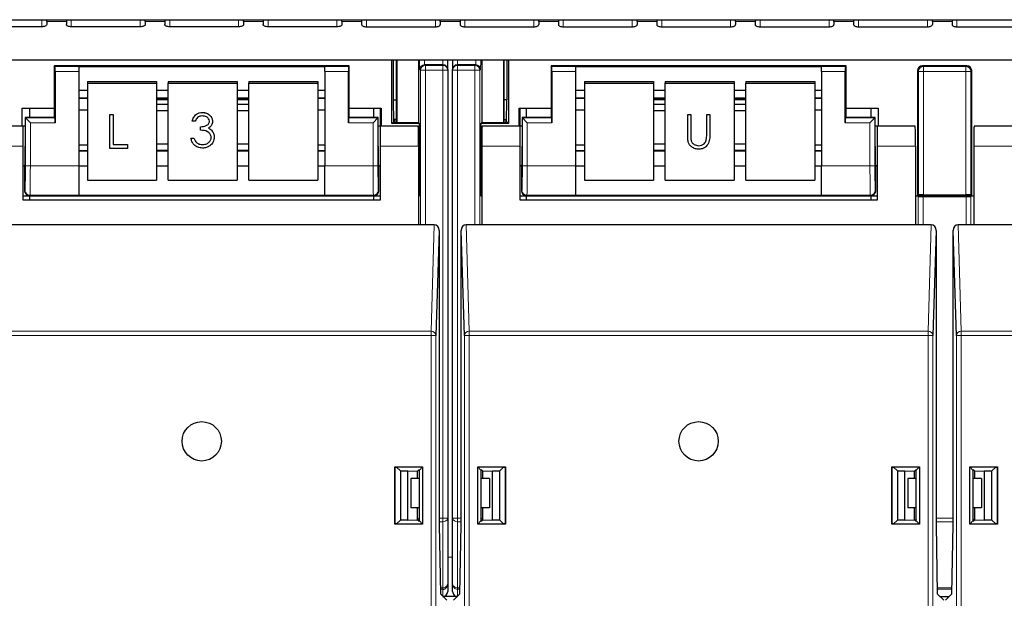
# Paper-space layout 'Blatt3' of a CAD drawing. Header units: millimetres. Extents: x 5 to 418, y 2 to 292.
# Tile 8 of 83: x 101 to 118, y 112 to 122. Entities that reach past the tile are written whole.
import ezdxf

# ---------------------------------------------------------------- set-up
doc = ezdxf.new("R2010")
doc.units = ezdxf.units.MM

psp = doc.layouts.new('Blatt3')

# ---------------------------------------------------------------- linework, layer by layer
at = {"color": 7, "linetype": 'Continuous', "lineweight": 25}
for p, q in [((81.7714, 122.0518), (135.6047, 122.0518)), ((101.7714, 121.933), (100.6047, 121.933)), ((101.8547, 122.0206), (101.8547, 122.0518)), ((101.8547, 122.0206), (101.8547, 121.9682)), ((102.1881, 122.0518), (102.1881, 122.0206)), ((102.1881, 122.0206), (102.1881, 121.9682)), ((103.4381, 121.933), (102.2714, 121.933)), ((103.5214, 122.0206), (103.5214, 122.0518)), ((103.5214, 122.0206), (103.5214, 121.9682)), ((103.8547, 122.0518), (103.8547, 122.0206)), ((103.8547, 122.0206), (103.8547, 121.9682)), ((105.1047, 121.933), (103.9381, 121.933)), ((105.1881, 122.0206), (105.1881, 122.0518)), ((105.1881, 122.0206), (105.1881, 121.9682)), ((105.5214, 122.0518), (105.5214, 122.0206)), ((105.5214, 122.0206), (105.5214, 121.9682)), ((106.7714, 121.933), (105.6047, 121.933)), ((106.8547, 122.0206), (106.8547, 122.0518)), ((106.8547, 122.0206), (106.8547, 121.9682)), ((107.1881, 122.0518), (107.1881, 122.0206)), ((107.1881, 122.0206), (107.1881, 121.9682)), ((107.2714, 121.933), (108.4381, 121.933)), ((108.5214, 122.0206), (108.5214, 122.0518)), ((108.5214, 122.0206), (108.5214, 121.9682)), ((108.8547, 122.0518), (108.8547, 122.0206)), ((108.8547, 122.0206), (108.8547, 121.9682)), ((108.9381, 121.933), (110.1047, 121.933)), ((110.1881, 122.0206), (110.1881, 122.0518)), ((110.1881, 122.0206), (110.1881, 121.9682)), ((110.5214, 122.0518), (110.5214, 122.0206)), ((110.5214, 122.0206), (110.5214, 121.9682)), ((110.6047, 121.933), (111.7714, 121.933)), ((111.8547, 122.0206), (111.8547, 122.0518)), ((111.8547, 122.0206), (111.8547, 121.9682)), ((112.1881, 122.0518), (112.1881, 122.0206)), ((112.1881, 122.0206), (112.1881, 121.9682)), ((112.2714, 121.933), (113.4381, 121.933)), ((113.5214, 122.0206), (113.5214, 122.0518)), ((113.5214, 122.0206), (113.5214, 121.9682)), ((113.8547, 122.0518), (113.8547, 122.0206)), ((113.8547, 122.0206), (113.8547, 121.9682)), ((113.9381, 121.933), (115.1047, 121.933)), ((115.1881, 122.0206), (115.1881, 122.0518)), ((115.1881, 122.0206), (115.1881, 121.9682)), ((115.5214, 122.0518), (115.5214, 122.0206)), ((115.5214, 122.0206), (115.5214, 121.9682)), ((115.6047, 121.933), (116.7714, 121.933)), ((116.8547, 122.0206), (116.8547, 122.0518)), ((116.8547, 122.0206), (116.8547, 121.9682)), ((117.1881, 122.0518), (117.1881, 122.0206)), ((117.1881, 122.0206), (117.1881, 121.9682)), ((117.2714, 121.933), (118.4381, 121.933)), ((85.8547, 121.3695), (131.5214, 121.3695)), ((101.9797, 121.2723), (101.9797, 120.5563)), ((101.9943, 121.2578), (101.9797, 121.2723)), ((106.9797, 121.2723), (101.9797, 121.2723)), ((102.3964, 121.2593), (106.5631, 121.2593)), ((102.3964, 121.2593), (102.3964, 121.2578)), ((102.3964, 121.2578), (102.3964, 121.1745)), ((106.5631, 121.2593), (106.5631, 121.2578)), ((106.5631, 121.1745), (106.5631, 121.2578)), ((106.9652, 121.2578), (106.9797, 121.2723)), ((106.9797, 120.5563), (106.9797, 121.2723)), ((107.7018, 120.2944), (107.7018, 121.3695)), ((107.7297, 120.6942), (107.7297, 121.3695)), ((107.7747, 121.3685), (107.7757, 121.3695)), ((107.7747, 121.3685), (107.7747, 120.3133)), ((107.7834, 121.3695), (107.7834, 120.3133)), ((108.1532, 121.3695), (108.1532, 120.3127)), ((108.6464, 121.2079), (108.6464, 121.3695)), ((108.7297, 121.3695), (108.7297, 121.2079)), ((109.223, 121.3695), (109.223, 120.3127)), ((109.5927, 121.3695), (109.5927, 120.3133)), ((109.6004, 121.3695), (109.6014, 121.3685)), ((109.6014, 120.3133), (109.6014, 121.3685)), ((109.6464, 121.3695), (109.6464, 120.6942)), ((109.6743, 121.3695), (109.6743, 120.2944)), ((110.3964, 121.2723), (110.3964, 120.5563)), ((110.411, 121.2578), (110.3964, 121.2723)), ((115.3964, 121.2723), (110.3964, 121.2723)), ((110.8131, 121.2593), (114.9797, 121.2593)), ((110.8131, 121.2593), (110.8131, 121.2578)), ((110.8131, 121.2578), (110.8131, 121.1745)), ((114.9797, 121.2593), (114.9797, 121.2578)), ((114.9797, 121.1745), (114.9797, 121.2578)), ((115.3818, 121.2578), (115.3964, 121.2723)), ((115.3964, 120.5563), (115.3964, 121.2723)), ((117.4381, 121.2723), (116.6881, 121.2723)), ((101.9957, 121.1745), (101.9957, 120.3078)), ((102.3964, 121.1745), (102.3964, 119.5797)), ((106.5631, 121.1745), (106.5631, 119.5797)), ((106.9637, 120.3078), (106.9637, 121.1745)), ((108.6464, 121.2079), (108.6464, 121.1948)), ((108.6464, 121.1948), (108.6464, 113.6114)), ((108.7297, 121.1948), (108.7297, 121.2079)), ((108.7297, 113.6114), (108.7297, 121.1948)), ((110.4124, 121.1745), (110.4124, 120.3078)), ((110.8131, 121.1745), (110.8131, 119.5797)), ((114.9797, 121.1745), (114.9797, 119.5797)), ((115.3804, 120.3078), (115.3804, 121.1745)), ((116.6047, 121.189), (116.6047, 119.0723)), ((117.5214, 119.0723), (117.5214, 121.189)), ((102.5464, 121.0075), (103.7131, 121.0075)), ((102.5464, 121.0075), (102.5464, 120.9785)), ((102.5464, 120.9785), (102.5464, 119.3372)), ((102.5464, 120.9785), (103.7131, 120.9785)), ((103.7131, 121.0075), (103.7131, 120.9785)), ((103.7131, 120.9785), (103.7131, 119.3372)), ((103.9131, 121.0075), (105.0797, 121.0075)), ((103.9131, 121.0075), (103.9131, 120.9785)), ((103.9131, 120.9785), (105.0797, 120.9785)), ((103.9131, 119.3372), (103.9131, 120.9785)), ((105.0797, 121.0075), (105.0797, 120.9785)), ((105.0797, 120.9785), (105.0797, 119.3372)), ((105.2797, 121.0075), (106.4464, 121.0075)), ((105.2797, 121.0075), (105.2797, 120.9785)), ((105.2797, 120.9785), (106.4464, 120.9785)), ((105.2797, 119.3372), (105.2797, 120.9785)), ((106.4464, 121.0075), (106.4464, 120.9785)), ((106.4464, 120.9785), (106.4464, 119.3372)), ((110.9631, 121.0075), (110.9631, 120.9785)), ((110.9631, 121.0075), (112.1297, 121.0075)), ((110.9631, 120.9785), (110.9631, 119.3372)), ((110.9631, 120.9785), (112.1297, 120.9785)), ((112.1297, 121.0075), (112.1297, 120.9785)), ((112.1297, 120.9785), (112.1297, 119.3372)), ((112.3297, 121.0075), (113.4964, 121.0075)), ((112.3297, 121.0075), (112.3297, 120.9785)), ((112.3297, 120.9785), (113.4964, 120.9785)), ((112.3297, 119.3372), (112.3297, 120.9785)), ((113.4964, 121.0075), (113.4964, 120.9785)), ((113.4964, 120.9785), (113.4964, 119.3372)), ((113.6964, 121.0075), (114.8631, 121.0075)), ((113.6964, 121.0075), (113.6964, 120.9785)), ((113.6964, 120.9785), (114.8631, 120.9785)), ((113.6964, 119.3372), (113.6964, 120.9785)), ((114.8631, 121.0075), (114.8631, 120.9785)), ((114.8631, 120.9785), (114.8631, 119.3372)), ((102.3964, 120.8593), (102.5464, 120.8593)), ((103.7131, 120.8593), (103.9131, 120.8593)), ((105.0797, 120.8593), (105.2797, 120.8593)), ((106.4464, 120.8593), (106.5631, 120.8593)), ((110.8131, 120.8593), (110.9631, 120.8593)), ((112.1297, 120.8593), (112.3297, 120.8593)), ((113.4964, 120.8593), (113.6964, 120.8593)), ((114.8631, 120.8593), (114.9797, 120.8593)), ((102.3964, 120.7256), (102.5464, 120.7256)), ((103.7131, 120.7256), (103.9131, 120.7256)), ((103.9131, 120.6926), (103.7131, 120.6926)), ((103.9131, 120.6166), (103.7131, 120.6166)), ((105.0797, 120.7256), (105.2797, 120.7256)), ((105.2797, 120.6926), (105.0797, 120.6926)), ((105.2797, 120.6166), (105.0797, 120.6166)), ((106.4464, 120.7256), (106.5631, 120.7256)), ((107.7315, 120.3241), (107.7297, 120.6942)), ((107.7297, 120.6942), (107.7747, 120.6942)), ((109.6464, 120.6942), (109.6014, 120.6942)), ((109.6447, 120.3241), (109.6464, 120.6942)), ((110.8131, 120.7256), (110.9631, 120.7256)), ((112.1297, 120.7256), (112.3297, 120.7256)), ((112.3297, 120.6926), (112.1297, 120.6926)), ((112.3297, 120.6166), (112.1297, 120.6166)), ((113.4964, 120.7256), (113.6964, 120.7256)), ((113.6964, 120.6926), (113.4964, 120.6926)), ((113.6964, 120.6166), (113.4964, 120.6166)), ((114.8631, 120.7256), (114.9797, 120.7256)), ((101.4381, 120.5563), (101.9797, 120.5563)), ((101.4381, 120.2464), (101.4381, 120.5563)), ((101.5631, 120.5563), (101.5631, 120.3938)), ((101.9797, 120.5563), (101.9797, 120.4057)), ((101.9943, 120.3911), (101.9797, 120.4057)), ((101.9797, 120.4057), (101.9797, 120.3938)), ((102.3964, 120.527), (102.5464, 120.527)), ((102.9217, 120.4483), (102.9823, 120.4483)), ((102.9217, 120.448), (102.9217, 120.4483)), ((102.9217, 120.448), (102.9823, 120.448)), ((102.9217, 119.8736), (102.9217, 120.448)), ((102.9823, 120.448), (102.9823, 120.4483)), ((102.9823, 120.448), (102.9823, 119.9407)), ((103.7131, 120.5142), (103.9131, 120.5142)), ((104.493, 120.4819), (104.493, 120.4822)), ((105.0797, 120.5142), (105.2797, 120.5142)), ((106.4464, 120.527), (106.5631, 120.527)), ((106.9652, 120.3911), (106.9797, 120.4057)), ((106.9797, 120.4057), (106.9797, 120.5563)), ((106.9797, 120.5563), (107.5214, 120.5563)), ((106.9797, 120.3938), (106.9797, 120.4057)), ((107.3964, 120.3938), (107.3964, 120.5563)), ((107.51, 120.2464), (107.51, 120.5563)), ((107.5214, 120.5563), (107.5214, 120.2464)), ((109.8547, 120.5563), (110.3964, 120.5563)), ((109.8547, 120.2464), (109.8547, 120.5563)), ((109.8661, 120.5563), (109.8661, 120.2464)), ((109.9797, 120.3938), (109.9797, 120.5563)), ((110.3964, 120.5563), (110.3964, 120.4057)), ((110.411, 120.3911), (110.3964, 120.4057)), ((110.3964, 120.4057), (110.3964, 120.3938)), ((110.8131, 120.527), (110.9631, 120.527)), ((112.1297, 120.5142), (112.3297, 120.5142)), ((112.7109, 120.4483), (112.7633, 120.4483)), ((112.7109, 120.448), (112.7109, 120.4483)), ((112.7109, 120.448), (112.7633, 120.448)), ((112.7109, 120.1011), (112.7109, 120.448)), ((112.7633, 120.448), (112.7633, 120.4483)), ((112.7633, 120.448), (112.7633, 120.1038)), ((113.0325, 120.4483), (113.0849, 120.4483)), ((113.0325, 120.448), (113.0325, 120.4483)), ((113.0325, 120.1038), (113.0325, 120.448)), ((113.0325, 120.448), (113.0849, 120.448)), ((113.0849, 120.448), (113.0849, 120.4483)), ((113.0849, 120.448), (113.0849, 120.1011)), ((113.4964, 120.5142), (113.6964, 120.5142)), ((114.8631, 120.527), (114.9797, 120.527)), ((115.3818, 120.3911), (115.3964, 120.4057)), ((115.3964, 120.4057), (115.3964, 120.5563)), ((115.3964, 120.5563), (115.9381, 120.5563)), ((115.3964, 120.3938), (115.3964, 120.4057)), ((115.8131, 120.5563), (115.8131, 120.3938)), ((115.9381, 120.5563), (115.9381, 120.2464)), ((101.4547, 120.2464), (100.8123, 120.2464)), ((101.4917, 120.2464), (101.4547, 120.2464)), ((101.4547, 119.9131), (101.4547, 120.2464)), ((101.4917, 120.3938), (101.4917, 119.9131)), ((101.4943, 120.3911), (101.4917, 120.3938)), ((101.9797, 120.3938), (101.4917, 120.3938)), ((101.5776, 120.3078), (101.4943, 120.3911)), ((104.3194, 120.3346), (104.3194, 120.3349)), ((104.3717, 120.3346), (104.3194, 120.3346)), ((104.4615, 120.2389), (104.4615, 120.2392)), ((104.4615, 120.1799), (104.4615, 120.2389)), ((104.6634, 120.3327), (104.6634, 120.3329)), ((107.4678, 120.3938), (106.9797, 120.3938)), ((107.4652, 120.3911), (107.3818, 120.3078)), ((107.4652, 120.3911), (107.4678, 120.3938)), ((107.4678, 119.9131), (107.4678, 120.3938)), ((107.5047, 120.2464), (107.4678, 120.2464)), ((107.5047, 120.2464), (107.5047, 119.9131)), ((108.1472, 120.2464), (107.5047, 120.2464)), ((107.7018, 120.2944), (107.7315, 120.3241)), ((108.1714, 120.2944), (107.7018, 120.2944)), ((107.7315, 120.3241), (107.744, 120.3241)), ((107.7442, 120.3624), (107.744, 120.3241)), ((107.744, 120.3241), (107.7547, 120.3133)), ((107.7747, 120.3624), (107.7442, 120.3624)), ((107.7547, 120.3133), (108.1525, 120.3133)), ((108.1714, 120.2944), (108.1525, 120.3133)), ((108.1714, 119.0723), (108.1714, 120.2944)), ((109.2236, 120.3133), (109.2047, 120.2944)), ((109.2047, 120.2944), (109.2047, 119.0723)), ((109.6743, 120.2944), (109.2047, 120.2944)), ((109.2236, 120.3133), (109.6214, 120.3133)), ((109.8714, 120.2464), (109.229, 120.2464)), ((109.6014, 120.3624), (109.632, 120.3624)), ((109.6214, 120.3133), (109.6322, 120.3241)), ((109.632, 120.3624), (109.6322, 120.3241)), ((109.6447, 120.3241), (109.6322, 120.3241)), ((109.6743, 120.2944), (109.6447, 120.3241)), ((109.9083, 120.2464), (109.8714, 120.2464)), ((109.8714, 119.9131), (109.8714, 120.2464)), ((110.3964, 120.3938), (109.9083, 120.3938)), ((109.911, 120.3911), (109.9083, 120.3938)), ((109.9083, 120.3938), (109.9083, 119.9131)), ((109.9943, 120.3078), (109.911, 120.3911)), ((115.8845, 120.3938), (115.3964, 120.3938)), ((115.8818, 120.3911), (115.7985, 120.3078)), ((115.8818, 120.3911), (115.8845, 120.3938)), ((115.8845, 119.9131), (115.8845, 120.3938)), ((115.9214, 120.2464), (115.8845, 120.2464)), ((115.9214, 120.2464), (115.9214, 119.9131)), ((116.5639, 120.2464), (115.9214, 120.2464)), ((118.2047, 120.2464), (117.5623, 120.2464)), ((104.6585, 120.1655), (104.6585, 120.1657)), ((101.4547, 118.9964), (101.4547, 119.9131)), ((102.5464, 119.9288), (102.3964, 119.9288)), ((102.9823, 119.941), (103.2247, 119.941)), ((102.9823, 119.9407), (103.2247, 119.9407)), ((103.2247, 119.9407), (103.2247, 119.941)), ((103.2247, 119.9407), (103.2247, 119.8736)), ((103.9131, 119.9462), (103.7131, 119.9462)), ((104.2969, 120.0477), (104.3493, 120.0477)), ((104.2969, 120.0474), (104.2969, 120.0477)), ((104.2969, 120.0474), (104.3493, 120.0474)), ((104.3493, 120.0474), (104.3493, 120.0477)), ((104.395, 119.968), (104.395, 119.9683)), ((104.4924, 119.9369), (104.4924, 119.9372)), ((104.6933, 120.0634), (104.6933, 120.0637)), ((105.2797, 119.9462), (105.0797, 119.9462)), ((106.5631, 119.9288), (106.4464, 119.9288)), ((107.5047, 119.9131), (107.5047, 118.9964)), ((108.153, 119.9131), (108.153, 118.5798)), ((109.2231, 119.9131), (109.2231, 118.5798)), ((109.8714, 118.9964), (109.8714, 119.9131)), ((110.9631, 119.9288), (110.8131, 119.9288)), ((112.3297, 119.9462), (112.1297, 119.9462)), ((112.7656, 120.0274), (112.7656, 120.0277)), ((112.9007, 119.9178), (112.9007, 119.9181)), ((113.0266, 120.0147), (113.0266, 120.015)), ((113.6964, 119.9462), (113.4964, 119.9462)), ((114.9797, 119.9288), (114.8631, 119.9288)), ((115.9214, 119.9131), (115.9214, 118.9964)), ((116.5697, 119.9131), (116.5697, 118.5798)), ((117.5565, 119.9131), (117.5565, 118.5798)), ((102.5464, 119.8321), (102.3964, 119.8321)), ((103.2247, 119.8736), (102.9217, 119.8736)), ((103.7131, 119.8438), (103.9131, 119.8438)), ((103.9131, 119.8321), (103.7131, 119.8321)), ((105.0797, 119.8438), (105.2797, 119.8438)), ((105.2797, 119.8321), (105.0797, 119.8321)), ((106.5631, 119.8321), (106.4464, 119.8321)), ((110.9631, 119.8321), (110.8131, 119.8321)), ((112.1297, 119.8438), (112.3297, 119.8438)), ((112.3297, 119.8321), (112.1297, 119.8321)), ((113.4964, 119.8438), (113.6964, 119.8438)), ((113.6964, 119.8321), (113.4964, 119.8321)), ((114.9797, 119.8321), (114.8631, 119.8321)), ((101.4547, 119.5798), (101.4858, 119.5798)), ((101.4797, 119.5798), (101.4797, 119.1557)), ((102.3964, 119.5797), (102.3964, 119.0798)), ((102.3964, 119.5769), (102.5464, 119.5769)), ((103.7131, 119.5769), (103.9131, 119.5769)), ((105.0797, 119.5769), (105.2797, 119.5769)), ((106.4464, 119.5769), (106.5631, 119.5769)), ((106.5631, 119.0798), (106.5631, 119.5797)), ((107.4736, 119.5798), (107.5047, 119.5798)), ((107.4797, 119.1557), (107.4797, 119.5798)), ((109.8714, 119.5798), (109.9025, 119.5798)), ((109.8964, 119.5798), (109.8714, 119.5798)), ((109.8964, 119.5798), (109.8964, 119.1557)), ((110.8131, 119.5797), (110.8131, 119.0798)), ((110.8131, 119.5769), (110.9631, 119.5769)), ((112.1297, 119.5769), (112.3297, 119.5769)), ((113.4964, 119.5769), (113.6964, 119.5769)), ((114.8631, 119.5769), (114.9797, 119.5769)), ((114.9797, 119.0798), (114.9797, 119.5797)), ((115.8903, 119.5798), (115.9214, 119.5798)), ((115.8964, 119.1557), (115.8964, 119.5798)), ((115.9214, 119.5798), (115.8964, 119.5798)), ((102.5464, 119.3372), (103.7131, 119.3372)), ((103.9131, 119.3372), (105.0797, 119.3372)), ((105.2797, 119.3372), (106.4464, 119.3372)), ((110.9631, 119.3372), (112.1297, 119.3372)), ((112.3297, 119.3372), (113.4964, 119.3372)), ((113.6964, 119.3372), (114.8631, 119.3372)), ((101.4547, 119.0723), (101.5631, 119.0723)), ((101.5631, 119.0723), (101.5631, 118.9964)), ((101.5631, 119.0723), (107.3964, 119.0723)), ((102.3964, 119.0798), (102.3964, 119.0787)), ((102.3964, 119.0787), (106.5631, 119.0787)), ((106.5631, 119.0798), (106.5631, 119.0787)), ((107.3964, 118.9964), (107.3964, 119.0723)), ((107.3964, 119.0723), (107.5047, 119.0723)), ((108.153, 119.0723), (108.1714, 119.0723)), ((109.2047, 119.0723), (109.2231, 119.0723)), ((109.8714, 119.0723), (109.9797, 119.0723)), ((109.9797, 118.9964), (109.9797, 119.0723)), ((109.9797, 119.0723), (115.8131, 119.0723)), ((110.8131, 119.0798), (110.8131, 119.0787)), ((110.8131, 119.0787), (114.9797, 119.0787)), ((114.9797, 119.0798), (114.9797, 119.0787)), ((115.8131, 119.0723), (115.8131, 118.9964)), ((115.8131, 119.0723), (115.9214, 119.0723)), ((116.5697, 119.0723), (116.6047, 119.0723)), ((116.6169, 119.0578), (116.6023, 119.0723)), ((116.6193, 119.0869), (116.6047, 119.0723)), ((116.6047, 119.0723), (117.5214, 119.0723)), ((116.7026, 119.0883), (117.4235, 119.0883)), ((117.5068, 119.0869), (117.5214, 119.0723)), ((117.5238, 119.0723), (117.5092, 119.0578)), ((117.5214, 119.0723), (117.5565, 119.0723)), ((107.5047, 118.9964), (101.4547, 118.9964)), ((115.9214, 118.9964), (109.8714, 118.9964)), ((116.7002, 119.0563), (117.4259, 119.0563)), ((108.153, 118.5798), (100.8065, 118.5798)), ((108.4191, 118.5798), (108.153, 118.5798)), ((109.2231, 118.5798), (108.957, 118.5798)), ((116.5697, 118.5798), (109.2231, 118.5798)), ((116.8358, 118.5798), (116.5697, 118.5798)), ((117.5565, 118.5798), (117.2904, 118.5798)), ((124.903, 118.5798), (117.5565, 118.5798)), ((108.5017, 118.4844), (108.4479, 116.7034)), ((108.5017, 118.4844), (108.5017, 113.4964)), ((108.9283, 116.7034), (108.8744, 118.4844)), ((108.8744, 113.4964), (108.8744, 118.4844)), ((116.9184, 118.4844), (116.8646, 116.7034)), ((116.9184, 118.4844), (116.9184, 113.4964)), ((117.2616, 116.7034), (117.2077, 118.4844)), ((117.2077, 113.4964), (117.2077, 118.4844)), ((107.7507, 114.4821), (108.222, 114.4821)), ((107.7507, 113.5108), (107.7507, 114.4821)), ((107.7507, 114.4821), (107.7566, 114.4762)), ((107.7566, 114.4762), (107.782, 114.4762)), ((107.7566, 113.5166), (107.7566, 114.4762)), ((107.8451, 114.4131), (107.782, 114.4762)), ((107.8451, 114.4131), (107.9698, 114.4131)), ((107.8451, 114.4131), (107.8451, 113.5798)), ((107.9698, 114.4131), (108.1364, 114.4102)), ((107.9698, 113.5798), (107.9698, 114.4131)), ((108.153, 114.4268), (108.1364, 114.4102)), ((108.1364, 114.2851), (108.1364, 114.4102)), ((108.1667, 114.4268), (108.153, 114.4268)), ((108.222, 114.4821), (108.1667, 114.4268)), ((108.1667, 113.5661), (108.1667, 114.4268)), ((108.222, 114.4821), (108.222, 113.5108)), ((109.1542, 113.5108), (109.1542, 114.4821)), ((109.1542, 114.4821), (109.2095, 114.4268)), ((109.1542, 114.4821), (109.6254, 114.4821)), ((109.2095, 114.4268), (109.2095, 113.5661)), ((109.2231, 114.4268), (109.2095, 114.4268)), ((109.2231, 114.4268), (109.2397, 114.4102)), ((109.2397, 114.4102), (109.4064, 114.4131)), ((109.2397, 114.2851), (109.2397, 114.4102)), ((109.4064, 114.4131), (109.531, 114.4131)), ((109.4064, 113.5798), (109.4064, 114.4131)), ((109.5941, 114.4762), (109.531, 114.4131)), ((109.531, 113.5798), (109.531, 114.4131)), ((109.5941, 114.4762), (109.6196, 114.4762)), ((109.6254, 114.4821), (109.6196, 114.4762)), ((109.6196, 114.4762), (109.6196, 113.5166)), ((109.6254, 114.4821), (109.6254, 113.5108)), ((116.1674, 114.4821), (116.1732, 114.4762)), ((116.1674, 114.4821), (116.6386, 114.4821)), ((116.1674, 113.5108), (116.1674, 114.4821)), ((116.1732, 114.4762), (116.1987, 114.4762)), ((116.1732, 113.5166), (116.1732, 114.4762)), ((116.2618, 114.4131), (116.1987, 114.4762)), ((116.2618, 114.4131), (116.3864, 114.4131)), ((116.2618, 114.4131), (116.2618, 113.5798)), ((116.3864, 114.4131), (116.5531, 114.4102)), ((116.3864, 113.5798), (116.3864, 114.4131)), ((116.5697, 114.4268), (116.5531, 114.4102)), ((116.5531, 114.2851), (116.5531, 114.4102)), ((116.5834, 114.4268), (116.5697, 114.4268)), ((116.6386, 114.4821), (116.5834, 114.4268)), ((116.5834, 113.5661), (116.5834, 114.4268)), ((116.6386, 114.4821), (116.6386, 113.5108)), ((117.4875, 114.4821), (117.5428, 114.4268)), ((117.4875, 114.4821), (117.9587, 114.4821)), ((117.4875, 113.5108), (117.4875, 114.4821)), ((117.5565, 114.4268), (117.5428, 114.4268)), ((117.5428, 114.4268), (117.5428, 113.5661)), ((117.5565, 114.4268), (117.573, 114.4102)), ((117.573, 114.4102), (117.7397, 114.4131)), ((117.573, 114.2851), (117.573, 114.4102)), ((117.7397, 114.4131), (117.8643, 114.4131)), ((117.7397, 113.5798), (117.7397, 114.4131)), ((117.9275, 114.4762), (117.8643, 114.4131)), ((117.8643, 113.5798), (117.8643, 114.4131)), ((117.9275, 114.4762), (117.9529, 114.4762)), ((117.9587, 114.4821), (117.9529, 114.4762)), ((117.9529, 114.4762), (117.9529, 113.5166)), ((117.9587, 114.4821), (117.9587, 113.5108)), ((108.0214, 114.2851), (108.0214, 113.7851)), ((108.1667, 114.2851), (108.0214, 114.2851)), ((109.3547, 114.2851), (109.2095, 114.2851)), ((109.3547, 114.2851), (109.3547, 113.7851)), ((116.4381, 114.2851), (116.4381, 113.7851)), ((116.5834, 114.2851), (116.4381, 114.2851)), ((117.6881, 114.2851), (117.5428, 114.2851)), ((117.6881, 114.2851), (117.6881, 113.7851)), ((108.1667, 113.7851), (108.0214, 113.7851)), ((108.1364, 113.5827), (108.1364, 113.7851)), ((109.3547, 113.7851), (109.2095, 113.7851)), ((109.2397, 113.5827), (109.2397, 113.7851)), ((116.5834, 113.7851), (116.4381, 113.7851)), ((116.5531, 113.5827), (116.5531, 113.7851)), ((117.6881, 113.7851), (117.5428, 113.7851)), ((117.573, 113.5827), (117.573, 113.7851)), ((107.782, 113.5166), (107.8451, 113.5798)), ((107.9698, 113.5798), (107.8451, 113.5798)), ((107.9698, 113.5798), (108.1364, 113.5827)), ((108.1667, 113.6137), (108.1364, 113.5834)), ((108.1364, 113.5827), (108.153, 113.5661)), ((108.153, 113.5661), (108.1667, 113.5661)), ((108.222, 113.5108), (108.1667, 113.5661)), ((108.6464, 113.6114), (108.6464, 112.493)), ((108.7297, 112.493), (108.7297, 113.6114)), ((109.1542, 113.5108), (109.2095, 113.5661)), ((109.2397, 113.5834), (109.2095, 113.6137)), ((109.2095, 113.5661), (109.2231, 113.5661)), ((109.2397, 113.5827), (109.2231, 113.5661)), ((109.2397, 113.5827), (109.4064, 113.5798)), ((109.531, 113.5798), (109.4064, 113.5798)), ((109.531, 113.5798), (109.5941, 113.5166)), ((116.1987, 113.5166), (116.2618, 113.5798)), ((116.3864, 113.5798), (116.2618, 113.5798)), ((116.3864, 113.5798), (116.5531, 113.5827)), ((116.5531, 113.5827), (116.5697, 113.5661)), ((116.5631, 113.5798), (116.556, 113.5798)), ((116.5834, 113.6001), (116.5631, 113.5798)), ((116.5631, 113.5798), (116.5631, 113.5727)), ((116.5697, 113.5661), (116.5834, 113.5661)), ((116.6386, 113.5108), (116.5834, 113.5661)), ((117.4875, 113.5108), (117.5428, 113.5661)), ((117.5631, 113.5798), (117.5428, 113.6001)), ((117.5428, 113.5661), (117.5565, 113.5661)), ((117.573, 113.5827), (117.5565, 113.5661)), ((117.5631, 113.5798), (117.5631, 113.5727)), ((117.5701, 113.5798), (117.5631, 113.5798)), ((117.573, 113.5827), (117.7397, 113.5798)), ((117.8643, 113.5798), (117.7397, 113.5798)), ((117.8643, 113.5798), (117.9275, 113.5166)), ((107.7507, 113.5108), (107.7566, 113.5166)), ((108.222, 113.5108), (107.7507, 113.5108)), ((107.782, 113.5166), (107.7566, 113.5166)), ((108.5017, 113.4964), (108.522, 112.3327)), ((108.8541, 112.3327), (108.8744, 113.4964)), ((109.6254, 113.5108), (109.1542, 113.5108)), ((109.6196, 113.5166), (109.5941, 113.5166)), ((109.6254, 113.5108), (109.6196, 113.5166)), ((116.1674, 113.5108), (116.1732, 113.5166)), ((116.6386, 113.5108), (116.1674, 113.5108)), ((116.1987, 113.5166), (116.1732, 113.5166)), ((116.9184, 113.4964), (116.9387, 112.3327)), ((117.1874, 112.3327), (117.2077, 113.4964)), ((117.9587, 113.5108), (117.4875, 113.5108)), ((117.9529, 113.5166), (117.9275, 113.5166)), ((117.9587, 113.5108), (117.9529, 113.5166)), ((108.6464, 112.493), (108.6464, 112.3685)), ((108.7297, 112.3685), (108.7297, 112.493)), ((108.6297, 112.225), (108.522, 112.3327)), ((108.8065, 112.2851), (108.5696, 112.2851)), ((108.7464, 112.225), (108.8541, 112.3327)), ((117.0464, 112.225), (116.9387, 112.3327)), ((116.9863, 112.2851), (117.1398, 112.2851)), ((117.0797, 112.225), (117.1874, 112.3327))]:
    psp.add_line(p, q, dxfattribs=at)
at = {"color": 7, "linetype": 'Continuous', "lineweight": 18}
for p, q in [((101.7714, 122.0518), (101.7714, 121.933)), ((101.8547, 122.0206), (102.1881, 122.0206)), ((102.2714, 122.0518), (102.2714, 121.933)), ((103.4381, 122.0518), (103.4381, 121.933)), ((103.5214, 122.0206), (103.8547, 122.0206)), ((103.9381, 122.0518), (103.9381, 121.933)), ((105.1047, 122.0518), (105.1047, 121.933)), ((105.1881, 122.0206), (105.5214, 122.0206)), ((105.6047, 122.0518), (105.6047, 121.933)), ((106.7714, 122.0518), (106.7714, 121.933)), ((106.8547, 122.0206), (107.1881, 122.0206)), ((107.2714, 122.0518), (107.2714, 121.933)), ((108.4381, 122.0518), (108.4381, 121.933)), ((108.5214, 122.0206), (108.8547, 122.0206)), ((108.9381, 122.0518), (108.9381, 121.933)), ((110.1047, 122.0518), (110.1047, 121.933)), ((110.1881, 122.0206), (110.5214, 122.0206)), ((110.6047, 122.0518), (110.6047, 121.933)), ((111.7714, 122.0518), (111.7714, 121.933)), ((111.8547, 122.0206), (112.1881, 122.0206)), ((112.2714, 122.0518), (112.2714, 121.933)), ((113.4381, 122.0518), (113.4381, 121.933)), ((113.5214, 122.0206), (113.8547, 122.0206)), ((113.9381, 122.0518), (113.9381, 121.933)), ((115.1047, 122.0518), (115.1047, 121.933)), ((115.1881, 122.0206), (115.5214, 122.0206)), ((115.6047, 122.0518), (115.6047, 121.933)), ((116.7714, 122.0518), (116.7714, 121.933)), ((116.8547, 122.0206), (117.1881, 122.0206)), ((117.2714, 122.0518), (117.2714, 121.933)), ((101.9943, 121.2578), (102.3964, 121.2578)), ((106.5631, 121.2578), (106.9652, 121.2578)), ((108.2568, 121.2913), (108.27, 121.2781)), ((108.5631, 121.2913), (108.2568, 121.2913)), ((108.27, 121.1948), (108.27, 121.2781)), ((108.27, 121.2781), (108.5631, 121.2781)), ((108.5631, 121.2913), (108.5631, 121.3695)), ((108.5631, 121.2781), (108.5631, 121.2913)), ((108.5631, 121.1948), (108.5631, 121.2781)), ((108.8131, 121.3695), (108.8131, 121.2913)), ((108.8131, 121.2913), (108.8131, 121.2781)), ((109.1193, 121.2913), (108.8131, 121.2913)), ((108.8131, 121.2781), (108.8131, 121.1948)), ((108.8131, 121.2781), (109.1062, 121.2781)), ((109.1062, 121.2781), (109.1193, 121.2913)), ((109.1062, 121.2781), (109.1062, 121.1948)), ((110.411, 121.2578), (110.8131, 121.2578)), ((114.9797, 121.2578), (115.3818, 121.2578)), ((116.6881, 121.2723), (116.7026, 121.2578)), ((116.7026, 121.1745), (116.7026, 121.2578)), ((116.7026, 121.2578), (117.4235, 121.2578)), ((117.4235, 121.2578), (117.4381, 121.2723)), ((117.4235, 121.1745), (117.4235, 121.2578)), ((102.3964, 121.1745), (101.9957, 121.1745)), ((106.9637, 121.1745), (106.5631, 121.1745)), ((108.1866, 121.1948), (108.1735, 121.2079)), ((108.1866, 118.5798), (108.1866, 121.1948)), ((108.27, 121.1948), (108.1866, 121.1948)), ((108.27, 121.1948), (108.27, 118.5798)), ((108.5631, 121.1948), (108.27, 121.1948)), ((108.5631, 113.6114), (108.5631, 121.1948)), ((108.6464, 121.1948), (108.5631, 121.1948)), ((108.8131, 121.1948), (108.7297, 121.1948)), ((108.8131, 121.1948), (108.8131, 113.6114)), ((109.1062, 121.1948), (108.8131, 121.1948)), ((109.1062, 118.5798), (109.1062, 121.1948)), ((109.1895, 121.1948), (109.1062, 121.1948)), ((109.2026, 121.2079), (109.1895, 121.1948)), ((109.1895, 121.1948), (109.1895, 118.5798)), ((110.8131, 121.1745), (110.4124, 121.1745)), ((115.3804, 121.1745), (114.9797, 121.1745)), ((116.6193, 121.1745), (116.6047, 121.189)), ((116.6193, 121.1745), (116.7026, 121.1745)), ((116.6193, 119.0869), (116.6193, 121.1745)), ((116.7026, 121.1745), (116.7026, 119.0883)), ((117.4235, 121.1745), (116.7026, 121.1745)), ((117.4235, 119.0883), (117.4235, 121.1745)), ((117.4235, 121.1745), (117.5068, 121.1745)), ((117.5214, 121.189), (117.5068, 121.1745)), ((117.5068, 121.1745), (117.5068, 119.0869)), ((102.3964, 120.7276), (102.5464, 120.7276)), ((103.7131, 120.7276), (103.9131, 120.7276)), ((105.0797, 120.7276), (105.2797, 120.7276)), ((106.4464, 120.7276), (106.5631, 120.7276)), ((110.8131, 120.7276), (110.9631, 120.7276)), ((112.1297, 120.7276), (112.3297, 120.7276)), ((113.4964, 120.7276), (113.6964, 120.7276)), ((114.8631, 120.7276), (114.9797, 120.7276)), ((101.4943, 120.3911), (101.9943, 120.3911)), ((101.4943, 119.5797), (101.4943, 120.3911)), ((101.9957, 120.3078), (101.5776, 120.3078)), ((101.5776, 120.3078), (101.5776, 119.5797)), ((107.3818, 120.3078), (106.9637, 120.3078)), ((106.9652, 120.3911), (107.4652, 120.3911)), ((107.3818, 119.5797), (107.3818, 120.3078)), ((107.4652, 120.3911), (107.4652, 119.5797)), ((109.911, 119.5797), (109.911, 120.3911)), ((109.911, 120.3911), (110.411, 120.3911)), ((109.9943, 120.3078), (109.9943, 119.5797)), ((110.4124, 120.3078), (109.9943, 120.3078)), ((115.7985, 120.3078), (115.3804, 120.3078)), ((115.3818, 120.3911), (115.8818, 120.3911)), ((115.7985, 119.5797), (115.7985, 120.3078)), ((115.8818, 120.3911), (115.8818, 119.5797)), ((101.4547, 119.9131), (100.8065, 119.9131)), ((108.153, 119.9131), (107.5047, 119.9131)), ((109.8714, 119.9131), (109.2231, 119.9131)), ((116.5697, 119.9131), (115.9214, 119.9131)), ((118.2047, 119.9131), (117.5565, 119.9131)), ((102.3964, 119.8243), (102.5464, 119.8243)), ((103.7131, 119.8243), (103.9131, 119.8243)), ((105.0797, 119.8243), (105.2797, 119.8243)), ((106.4464, 119.8243), (106.5631, 119.8243)), ((110.8131, 119.8243), (110.9631, 119.8243)), ((112.1297, 119.8243), (112.3297, 119.8243)), ((113.4964, 119.8243), (113.6964, 119.8243)), ((114.8631, 119.8243), (114.9797, 119.8243)), ((101.5776, 119.5797), (101.4943, 119.5797)), ((101.5776, 119.5797), (102.3964, 119.5797)), ((106.5631, 119.5797), (107.3818, 119.5797)), ((107.4652, 119.5797), (107.3818, 119.5797)), ((109.9943, 119.5797), (109.911, 119.5797)), ((109.9943, 119.5797), (110.8131, 119.5797)), ((114.9797, 119.5797), (115.7985, 119.5797)), ((115.8818, 119.5797), (115.7985, 119.5797)), ((101.4797, 119.1557), (101.4872, 119.1631)), ((101.5705, 119.0798), (101.5631, 119.0723)), ((102.3964, 119.0798), (101.5705, 119.0798)), ((107.389, 119.0798), (106.5631, 119.0798)), ((107.3964, 119.0723), (107.389, 119.0798)), ((107.4723, 119.1631), (107.4797, 119.1557)), ((109.8964, 119.1557), (109.9038, 119.1631)), ((109.9872, 119.0798), (109.9797, 119.0723)), ((110.8131, 119.0798), (109.9872, 119.0798)), ((115.8057, 119.0798), (114.9797, 119.0798)), ((115.8131, 119.0723), (115.8057, 119.0798)), ((115.889, 119.1631), (115.8964, 119.1557)), ((116.6169, 118.5798), (116.6169, 119.0578)), ((116.7002, 119.0563), (116.7002, 118.5798)), ((117.4259, 118.5798), (117.4259, 119.0563)), ((117.5092, 119.0578), (117.5092, 118.5798)), ((108.3646, 116.7756), (108.4191, 118.5798)), ((108.957, 118.5798), (109.0116, 116.7756)), ((116.7812, 116.7756), (116.8358, 118.5798)), ((117.2904, 118.5798), (117.3449, 116.7756)), ((100.5949, 116.7756), (108.3646, 116.7756)), ((108.3646, 116.7034), (108.3646, 116.7756)), ((109.0116, 116.7034), (109.0116, 116.7756)), ((109.0116, 116.7756), (116.7812, 116.7756)), ((116.7812, 116.7034), (116.7812, 116.7756)), ((117.3449, 116.7034), (117.3449, 116.7756)), ((117.3449, 116.7756), (125.1146, 116.7756)), ((108.3646, 116.7034), (100.5949, 116.7034)), ((108.3646, 98.4813), (108.3646, 116.7034)), ((108.3646, 116.7034), (108.4479, 116.7034)), ((108.4479, 116.7034), (108.4479, 98.4813)), ((109.0116, 116.7034), (108.9283, 116.7034)), ((108.9283, 98.4813), (108.9283, 116.7034)), ((109.0116, 116.7034), (109.0116, 98.4813)), ((116.7812, 116.7034), (109.0116, 116.7034)), ((116.7812, 98.4813), (116.7812, 116.7034)), ((116.7812, 116.7034), (116.8646, 116.7034)), ((116.8646, 116.7034), (116.8646, 98.4813)), ((117.3449, 116.7034), (117.2616, 116.7034)), ((117.2616, 98.4813), (117.2616, 116.7034)), ((117.3449, 116.7034), (117.3449, 98.4813)), ((125.1146, 116.7034), (117.3449, 116.7034)), ((108.5017, 113.6114), (108.5631, 113.6114)), ((108.5631, 113.5525), (108.5631, 113.6114)), ((108.6464, 113.6114), (108.5631, 113.6114)), ((108.8131, 113.6114), (108.7297, 113.6114)), ((108.8131, 113.6114), (108.8744, 113.6114)), ((108.8131, 113.6114), (108.8131, 113.5525)), ((116.9184, 113.6114), (117.2077, 113.6114)), ((108.5631, 113.5525), (108.5017, 113.5525)), ((108.5631, 112.434), (108.5631, 113.5525)), ((108.8744, 113.5525), (108.8131, 113.5525)), ((108.8131, 113.5525), (108.8131, 112.434)), ((117.2077, 113.5525), (116.9184, 113.5525)), ((108.6464, 112.9518), (108.7297, 112.9518)), ((108.5203, 112.434), (108.5631, 112.434)), ((108.5631, 112.4096), (108.5207, 112.4096)), ((108.5631, 112.4096), (108.5631, 112.434)), ((108.5631, 112.2917), (108.5631, 112.4096)), ((108.8131, 112.434), (108.8559, 112.434)), ((108.8131, 112.434), (108.8131, 112.4096)), ((108.8554, 112.4096), (108.8131, 112.4096)), ((108.8131, 112.4096), (108.8131, 112.2917)), ((116.9369, 112.434), (117.1892, 112.434)), ((117.1888, 112.4096), (116.9374, 112.4096))]:
    psp.add_line(p, q, dxfattribs=at)
at = {"color": 7, "linetype": 'Continuous', "lineweight": 25, "flags": 128}
for points in [[(101.8547, 121.9682), (101.8531, 121.9613), (101.8484, 121.9547), (101.8407, 121.9486), (101.8303, 121.9433), (101.8177, 121.9389), (101.8033, 121.9357), (101.7877, 121.9337), (101.7714, 121.933)], [(102.2714, 121.933), (102.2551, 121.9337), (102.2395, 121.9357), (102.2251, 121.9389), (102.2125, 121.9433), (102.2021, 121.9486), (102.1944, 121.9547), (102.1897, 121.9613), (102.1881, 121.9682)], [(103.5214, 121.9682), (103.5198, 121.9613), (103.5151, 121.9547), (103.5074, 121.9486), (103.497, 121.9433), (103.4844, 121.9389), (103.47, 121.9357), (103.4543, 121.9337), (103.4381, 121.933)], [(103.9381, 121.933), (103.9218, 121.9337), (103.9062, 121.9357), (103.8918, 121.9389), (103.8791, 121.9433), (103.8688, 121.9486), (103.8611, 121.9547), (103.8563, 121.9613), (103.8547, 121.9682)], [(105.1881, 121.9682), (105.1865, 121.9613), (105.1817, 121.9547), (105.174, 121.9486), (105.1637, 121.9433), (105.151, 121.9389), (105.1366, 121.9357), (105.121, 121.9337), (105.1047, 121.933)], [(105.6047, 121.933), (105.5885, 121.9337), (105.5728, 121.9357), (105.5584, 121.9389), (105.5458, 121.9433), (105.5354, 121.9486), (105.5277, 121.9547), (105.523, 121.9613), (105.5214, 121.9682)], [(106.8547, 121.9682), (106.8531, 121.9613), (106.8484, 121.9547), (106.8407, 121.9486), (106.8303, 121.9433), (106.8177, 121.9389), (106.8033, 121.9357), (106.7877, 121.9337), (106.7714, 121.933)], [(107.1881, 121.9682), (107.1897, 121.9613), (107.1944, 121.9547), (107.2021, 121.9486), (107.2125, 121.9433), (107.2251, 121.9389), (107.2395, 121.9357), (107.2551, 121.9337), (107.2714, 121.933)], [(108.4381, 121.933), (108.4543, 121.9337), (108.47, 121.9357), (108.4844, 121.9389), (108.497, 121.9433), (108.5074, 121.9486), (108.5151, 121.9547), (108.5198, 121.9613), (108.5214, 121.9682)], [(108.8547, 121.9682), (108.8563, 121.9613), (108.8611, 121.9547), (108.8688, 121.9486), (108.8791, 121.9433), (108.8918, 121.9389), (108.9062, 121.9357), (108.9218, 121.9337), (108.9381, 121.933)], [(110.1047, 121.933), (110.121, 121.9337), (110.1366, 121.9357), (110.151, 121.9389), (110.1637, 121.9433), (110.174, 121.9486), (110.1817, 121.9547), (110.1865, 121.9613), (110.1881, 121.9682)], [(110.5214, 121.9682), (110.523, 121.9613), (110.5277, 121.9547), (110.5354, 121.9486), (110.5458, 121.9433), (110.5584, 121.9389), (110.5728, 121.9357), (110.5885, 121.9337), (110.6047, 121.933)], [(111.7714, 121.933), (111.7877, 121.9337), (111.8033, 121.9357), (111.8177, 121.9389), (111.8303, 121.9433), (111.8407, 121.9486), (111.8484, 121.9547), (111.8531, 121.9613), (111.8547, 121.9682)], [(112.1881, 121.9682), (112.1897, 121.9613), (112.1944, 121.9547), (112.2021, 121.9486), (112.2125, 121.9433), (112.2251, 121.9389), (112.2395, 121.9357), (112.2551, 121.9337), (112.2714, 121.933)], [(113.4381, 121.933), (113.4543, 121.9337), (113.47, 121.9357), (113.4844, 121.9389), (113.497, 121.9433), (113.5074, 121.9486), (113.5151, 121.9547), (113.5198, 121.9613), (113.5214, 121.9682)], [(113.8547, 121.9682), (113.8563, 121.9613), (113.8611, 121.9547), (113.8688, 121.9486), (113.8791, 121.9433), (113.8918, 121.9389), (113.9062, 121.9357), (113.9218, 121.9337), (113.9381, 121.933)], [(115.1047, 121.933), (115.121, 121.9337), (115.1366, 121.9357), (115.151, 121.9389), (115.1637, 121.9433), (115.174, 121.9486), (115.1817, 121.9547), (115.1865, 121.9613), (115.1881, 121.9682)], [(115.5214, 121.9682), (115.523, 121.9613), (115.5277, 121.9547), (115.5354, 121.9486), (115.5458, 121.9433), (115.5584, 121.9389), (115.5728, 121.9357), (115.5885, 121.9337), (115.6047, 121.933)], [(116.7714, 121.933), (116.7877, 121.9337), (116.8033, 121.9357), (116.8177, 121.9389), (116.8303, 121.9433), (116.8407, 121.9486), (116.8484, 121.9547), (116.8531, 121.9613), (116.8547, 121.9682)], [(117.1881, 121.9682), (117.1897, 121.9613), (117.1944, 121.9547), (117.2021, 121.9486), (117.2125, 121.9433), (117.2251, 121.9389), (117.2395, 121.9357), (117.2551, 121.9337), (117.2714, 121.933)]]:
    psp.add_lwpolyline(points, dxfattribs=at)
at = {"color": 7, "linetype": 'Continuous', "lineweight": 25}
for centre in [(104.4797, 114.9131), (112.8964, 114.9131)]:
    psp.add_circle(centre, 0.3333, dxfattribs=at)
at = {"color": 7, "linetype": 'Continuous', "lineweight": 18}
for centre, radius, start, end in [((108.2569, 121.2079), 0.0834, 90.02044, 179.97956), ((108.27, 121.1948), 0.0834, 90.02044, 179.97956), ((108.5631, 121.2079), 0.0833, 0.00436, 90.00436), ((108.5631, 121.1948), 0.0833, 0.00436, 90.00436), ((108.8131, 121.2079), 0.0833, 89.99564, 179.99564), ((108.8131, 121.1948), 0.0833, 89.99564, 179.99564), ((109.1062, 121.1948), 0.0834, 0.02044, 89.97956), ((109.1193, 121.2079), 0.0834, 0.02044, 89.97956), ((116.7027, 121.1744), 0.0834, 90.02044, 179.97956), ((117.4235, 121.1744), 0.0834, 0.02044, 89.97956), ((101.5705, 119.1631), 0.0834, 180.02044, 269.97956), ((107.389, 119.1631), 0.0834, 270.02044, 359.97956), ((109.9872, 119.1631), 0.0834, 180.02044, 269.97956), ((115.8056, 119.1631), 0.0834, 270.02044, 359.97956), ((108.369, 116.6965), 0.0792, 4.98036, 93.22421), ((109.0071, 116.6965), 0.0792, 86.77579, 175.01964), ((116.7857, 116.6965), 0.0792, 4.98036, 93.22421), ((117.3405, 116.6965), 0.0792, 86.77579, 175.01964), ((108.5735, 113.6261), 0.0744, 261.95053, 348.57825), ((108.8027, 113.6261), 0.0744, 191.42175, 278.04947), ((108.5735, 112.5077), 0.0744, 261.95053, 348.57825), ((108.8027, 112.5077), 0.0744, 191.42175, 278.04947), ((108.8131, 112.493), 0.0833, 180.00436, 270.00436)]:
    psp.add_arc(centre, radius, start, end, dxfattribs=at)
at = {"color": 7, "linetype": 'Continuous', "lineweight": 25}
psp.add_arc((108.5631, 112.493), 0.0833, 269.99564, 359.99564, dxfattribs=at)
for centre, major_axis, ratio, start_param, end_param in [((101.9943, 121.1745), (0, 0.0833), 0.0174551, 4.712389, 6.265732), ((106.9652, 121.1745), (0, 0.0833), 0.0174551, 0.0174533, 1.5707963), ((110.411, 121.1745), (0, 0.0833), 0.0174551, 4.712389, 6.265732), ((115.3819, 121.1745), (0, 0.0833), 0.0174551, 0.0174533, 1.5707963), ((116.6881, 121.189), (-0.0589, 0.0589), 0.9996955, 5.4979394, 7.0684312), ((117.4381, 121.189), (0.0589, 0.0589), 0.9996955, 5.4979394, 7.0684312), ((101.9943, 120.3078), (0, 0.0833), 0.0174551, 4.712389, 6.265732), ((106.9652, 120.3078), (0, 0.0833), 0.0174551, 0.0174533, 1.5707963), ((108.1472, 119.9131), (0, 0.3333), 0.0174551, 4.712389, 6.2831853), ((109.229, 119.9131), (0, 0.3333), 0.0174551, 0, 1.5707963), ((110.411, 120.3078), (0, 0.0833), 0.0174551, 4.712389, 6.265732), ((115.3819, 120.3078), (0, 0.0833), 0.0174551, 0.0174533, 1.5707963), ((116.5639, 119.9131), (0, 0.3333), 0.0174551, 4.712389, 6.2831853), ((117.5623, 119.9131), (0, 0.3333), 0.0174551, 0, 1.5707963), ((101.4858, 119.9131), (0, 0.3333), 0.0174551, 3.1415927, 4.712389), ((107.4736, 119.9131), (0, 0.3333), 0.0174551, 1.5707963, 3.1415927), ((109.9025, 119.9131), (0, 0.3333), 0.0174551, 3.1415927, 4.712389), ((115.8903, 119.9131), (0, 0.3333), 0.0174551, 1.5707963, 3.1415927), ((101.5631, 119.1557), (-0.0589, -0.0589), 0.9996955, 5.4979394, 7.0684312), ((107.3964, 119.1557), (0.0589, -0.0589), 0.9996955, 5.4979394, 7.0684312), ((109.9798, 119.1557), (-0.0589, -0.0589), 0.9996955, 5.4979394, 7.0684312), ((115.8131, 119.1557), (0.0589, -0.0589), 0.9996955, 5.4979394, 7.0684312), ((116.7026, 119.0869), (0.0833, 0), 0.0174551, 1.5707963, 3.1241394), ((117.4235, 119.0869), (0.0833, 0), 0.0174551, 0.0174533, 1.5707963), ((116.7002, 119.0578), (0.0833, 0), 0.0174551, 3.1590459, 4.712389), ((117.4259, 119.0578), (0.0833, 0), 0.0174551, 4.712389, 6.265732), ((108.4184, 118.4835), (0.0029, 0.0962), 0.8659265, 4.7472889, 6.3093589), ((108.9578, 118.4835), (-0.0029, 0.0962), 0.8659265, 6.2570117, 7.8190817), ((116.8351, 118.4835), (0.0029, 0.0962), 0.8659265, 4.7472889, 6.3093589), ((117.2911, 118.4835), (-0.0029, 0.0962), 0.8659265, 6.2570117, 7.8190817), ((108.5631, 112.3685), (0, 0.0833), 0.9998477, 3.1415927, 4.712389), ((108.8131, 112.3685), (0, 0.0833), 0.9998477, 1.5707963, 3.1415927)]:
    psp.add_ellipse(centre, major_axis=major_axis, ratio=ratio, start_param=start_param, end_param=end_param, dxfattribs=at)
at = {"color": 7, "linetype": 'Continuous', "lineweight": 18}
for centre, major_axis, ratio, start_param, end_param in [((108.1736, 121.3746), (0, 0.1667), 0.0174551, 1.5707963, 3.1241394), ((108.2569, 121.3746), (0, 0.0833), 0.0349101, 1.5707963, 3.1241394), ((109.1193, 121.3746), (0, 0.0833), 0.0349101, 3.1590459, 4.712389), ((109.2026, 121.3746), (0, 0.1667), 0.0174551, 3.1590459, 4.712389), ((101.487, 119.5797), (0, 0.4167), 0.0174551, 3.1590459, 4.712389), ((101.5704, 119.5797), (0, 0.5), 0.0145459, 3.1590459, 4.712389), ((107.3891, 119.5797), (0, 0.5), 0.0145459, 1.5707963, 3.1241394), ((107.4724, 119.5797), (0, 0.4167), 0.0174551, 1.5707963, 3.1241394), ((109.9037, 119.5797), (0, 0.4167), 0.0174551, 3.1590459, 4.712389), ((109.987, 119.5797), (0, 0.5), 0.0145459, 3.1590459, 4.712389), ((115.8058, 119.5797), (0, 0.5), 0.0145459, 1.5707963, 3.1241394), ((115.8891, 119.5797), (0, 0.4167), 0.0174551, 1.5707963, 3.1241394)]:
    psp.add_ellipse(centre, major_axis=major_axis, ratio=ratio, start_param=start_param, end_param=end_param, dxfattribs=at)
at = {"color": 7, "linetype": 'Continuous', "lineweight": 25}
for points, knots in [([(104.3194, 120.3349), (104.3261, 120.357), (104.3395, 120.4011), (104.3841, 120.4499), (104.438, 120.478), (104.4747, 120.4808), (104.493, 120.4822)], [0, 0, 0, 0, 0.2802877, 0.5596797, 0.7797465, 1, 1, 1, 1]), ([(104.3194, 120.3346), (104.3261, 120.3567), (104.3395, 120.4008), (104.3841, 120.4497), (104.438, 120.4777), (104.4747, 120.4805), (104.493, 120.4819)], [0, 0, 0, 0, 0.2802877, 0.5596797, 0.7797465, 1, 1, 1, 1]), ([(104.4937, 120.423), (104.4786, 120.4218), (104.4483, 120.4194), (104.4, 120.3907), (104.3825, 120.3559), (104.3717, 120.3346)], [0, 0, 0, 0, 0.280636, 0.5603644, 1, 1, 1, 1]), ([(104.493, 120.4822), (104.5166, 120.4797), (104.5639, 120.4747), (104.6203, 120.4378), (104.6562, 120.3877), (104.661, 120.3512), (104.6634, 120.3329)], [0, 0, 0, 0, 0.280085, 0.5598683, 0.7800992, 1, 1, 1, 1]), ([(104.493, 120.4819), (104.5166, 120.4794), (104.5639, 120.4744), (104.6203, 120.4375), (104.6562, 120.3874), (104.661, 120.3509), (104.6634, 120.3327)], [0, 0, 0, 0, 0.280085, 0.5598683, 0.7800992, 1, 1, 1, 1]), ([(104.611, 120.3329), (104.6081, 120.3479), (104.6022, 120.3781), (104.5575, 120.4153), (104.5179, 120.4201), (104.4937, 120.423)], [0, 0, 0, 0, 0.278859, 0.5600742, 1, 1, 1, 1]), ([(104.4615, 120.2392), (104.4944, 120.2422), (104.5438, 120.2467), (104.5922, 120.2804), (104.6087, 120.309), (104.6103, 120.3251), (104.611, 120.3332)], [0, 0, 0, 0, 0.4994185, 0.749016, 0.8745437, 1, 1, 1, 1]), ([(104.4615, 120.2389), (104.4944, 120.2419), (104.5438, 120.2464), (104.5922, 120.2801), (104.6087, 120.3087), (104.6103, 120.3248), (104.611, 120.3329)], [0, 0, 0, 0, 0.49941848, 0.74901596, 0.87454371, 1, 1, 1, 1]), ([(104.6634, 120.3327), (104.6624, 120.3194), (104.6605, 120.2929), (104.6395, 120.2488), (104.612, 120.2275), (104.5953, 120.2145)], [0, 0, 0, 0, 0.2805082, 0.5607923, 1, 1, 1, 1]), ([(104.641, 120.0584), (104.6401, 120.0684), (104.6384, 120.0885), (104.6202, 120.1247), (104.566, 120.1742), (104.5033, 120.1777), (104.4615, 120.1799)], [0, 0, 0, 0, 0.12558702, 0.25119068, 0.50060497, 1, 1, 1, 1]), ([(104.5953, 120.2148), (104.6089, 120.2078), (104.6331, 120.1953), (104.6507, 120.1748), (104.6585, 120.1657)], [0, 0, 0, 0, 0.55979451, 1, 1, 1, 1]), ([(104.5953, 120.2145), (104.6089, 120.2075), (104.6331, 120.195), (104.6507, 120.1745), (104.6585, 120.1655)], [0, 0, 0, 0, 0.5597945, 1, 1, 1, 1]), ([(104.6585, 120.1657), (104.6697, 120.1482), (104.6897, 120.1167), (104.6922, 120.0799), (104.6933, 120.0637)], [0, 0, 0, 0, 0.55941908, 1, 1, 1, 1]), ([(104.6585, 120.1655), (104.6697, 120.1479), (104.6897, 120.1164), (104.6922, 120.0796), (104.6933, 120.0634)], [0, 0, 0, 0, 0.5594191, 1, 1, 1, 1]), ([(112.7213, 119.98), (112.7176, 120.0025), (112.7109, 120.0426), (112.7109, 120.0832), (112.7109, 120.1011)], [0, 0, 0, 0, 0.5594986, 1, 1, 1, 1]), ([(112.7633, 120.1038), (112.7632, 120.0896), (112.7631, 120.0641), (112.7649, 120.0386), (112.7656, 120.0274)], [0, 0, 0, 0, 0.5601244, 1, 1, 1, 1]), ([(112.7634, 120.0913), (112.7634, 120.0813), (112.7634, 120.0601), (112.7648, 120.0389), (112.7656, 120.0277)], [0, 0, 0, 0, 0.4713378, 1, 1, 1, 1]), ([(113.0849, 120.1011), (113.0844, 120.0691), (113.0834, 120.0054), (113.0482, 119.9206), (112.9803, 119.867), (112.9292, 119.8615), (112.9036, 119.8588)], [0, 0, 0, 0, 0.2816547, 0.5601107, 0.7800798, 1, 1, 1, 1]), ([(113.0266, 120.015), (113.0288, 120.0315), (113.0327, 120.0611), (113.0326, 120.091), (113.0325, 120.1041)], [0, 0, 0, 0, 0.5596244, 1, 1, 1, 1]), ([(113.0266, 120.0147), (113.0288, 120.0312), (113.0327, 120.0608), (113.0326, 120.0907), (113.0325, 120.1038)], [0, 0, 0, 0, 0.5596244, 1, 1, 1, 1]), ([(104.4915, 119.878), (104.4647, 119.8803), (104.4113, 119.8849), (104.3481, 119.929), (104.3115, 119.987), (104.3018, 120.0273), (104.2969, 120.0474)], [0, 0, 0, 0, 0.2798859, 0.5589785, 0.7792629, 1, 1, 1, 1]), ([(104.3493, 120.0477), (104.3546, 120.031), (104.3642, 120.0012), (104.3856, 119.9783), (104.395, 119.9683)], [0, 0, 0, 0, 0.5606944, 1, 1, 1, 1]), ([(104.3493, 120.0474), (104.3546, 120.0307), (104.3642, 120.0009), (104.3856, 119.978), (104.395, 119.968)], [0, 0, 0, 0, 0.5606944, 1, 1, 1, 1]), ([(104.395, 119.9683), (104.4117, 119.9579), (104.4417, 119.9395), (104.4769, 119.9379), (104.4924, 119.9372)], [0, 0, 0, 0, 0.558748, 1, 1, 1, 1]), ([(104.395, 119.968), (104.4117, 119.9577), (104.4417, 119.9392), (104.4769, 119.9376), (104.4924, 119.9369)], [0, 0, 0, 0, 0.558748, 1, 1, 1, 1]), ([(104.6933, 120.0634), (104.6891, 120.0352), (104.6808, 119.9788), (104.626, 119.9168), (104.5593, 119.8831), (104.5141, 119.8797), (104.4915, 119.878)], [0, 0, 0, 0, 0.279304, 0.5588383, 0.779277, 1, 1, 1, 1]), ([(104.4924, 119.9372), (104.5127, 119.9385), (104.553, 119.9412), (104.6019, 119.971), (104.6351, 120.0119), (104.639, 120.0431), (104.641, 120.0587)], [0, 0, 0, 0, 0.2805991, 0.5601509, 0.7803026, 1, 1, 1, 1]), ([(104.4924, 119.9369), (104.5127, 119.9382), (104.553, 119.9409), (104.6019, 119.9707), (104.6351, 120.0116), (104.639, 120.0428), (104.641, 120.0584)], [0, 0, 0, 0, 0.2805991, 0.5601509, 0.7803026, 1, 1, 1, 1]), ([(112.9036, 119.8588), (112.8815, 119.8603), (112.8372, 119.8633), (112.7814, 119.8919), (112.7405, 119.932), (112.7277, 119.964), (112.7213, 119.98)], [0, 0, 0, 0, 0.28022079, 0.5599142, 0.77995189, 1, 1, 1, 1]), ([(112.7656, 120.0277), (112.7693, 120.0102), (112.7767, 119.9751), (112.8267, 119.9299), (112.8726, 119.9226), (112.9007, 119.9181)], [0, 0, 0, 0, 0.2810568, 0.5608207, 1, 1, 1, 1]), ([(112.7656, 120.0274), (112.7693, 120.0099), (112.7767, 119.9748), (112.8267, 119.9296), (112.8726, 119.9223), (112.9007, 119.9178)], [0, 0, 0, 0, 0.2810568, 0.5608207, 1, 1, 1, 1]), ([(112.9007, 119.9181), (112.9168, 119.9198), (112.9489, 119.9232), (112.9878, 119.9475), (113.0144, 119.9794), (113.0225, 120.0031), (113.0266, 120.015)], [0, 0, 0, 0, 0.2797867, 0.5593768, 0.7795688, 1, 1, 1, 1]), ([(112.9007, 119.9178), (112.9168, 119.9195), (112.9489, 119.9229), (112.9878, 119.9472), (113.0144, 119.9791), (113.0225, 120.0028), (113.0266, 120.0147)], [0, 0, 0, 0, 0.2797867, 0.5593768, 0.7795688, 1, 1, 1, 1])]:
    psp.add_open_spline(points, degree=3, knots=knots, dxfattribs=at)

doc.saveas('drawing.dxf')
